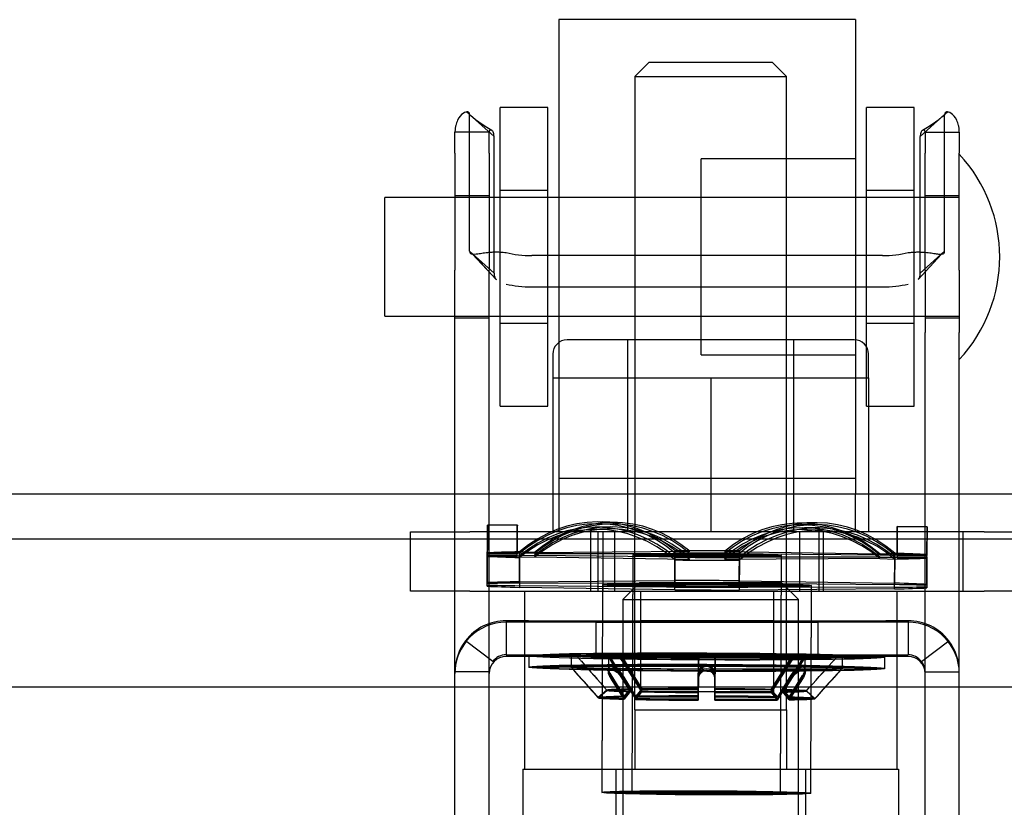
# Model space of a CAD drawing. Header units: inches. Extents: x 1 to 359, y -2 to 239.
# Tile 49 of 88: x 113.66 to 115.73, y 196.07 to 197.73. Entities that reach past the tile are written whole.
import ezdxf
from ezdxf.lldxf.tags import DXFTag

# ---------------------------------------------------------------- set-up
doc = ezdxf.new("R2010")
doc.units = ezdxf.units.IN
doc.header["$MEASUREMENT"] = 0
for name, color, linetype in [('COM70838', 7, 'Continuous'), ('COM70839-3', 7, 'Continuous'), ('COM71195-8', 7, 'Continuous'), ('COM71298-8', 7, 'Continuous'), ('Default', 7, 'Continuous'), ('HAN13068', 7, 'Continuous'), ('HAN13068_NUT', 7, 'Continuous'), ('NTS18147', 7, 'Continuous'), ('ROL87452', 7, 'Continuous'), ('RVT17786', 7, 'Continuous'), ('RVT19000', 7, 'Continuous'), ('SPC87322', 7, 'Continuous'), ('STD26122', 7, 'Continuous'), ('WAF25376', 7, 'Continuous'), ('WAM30038', 7, 'Continuous')]:
    doc.layers.add(name, color=color, linetype=linetype)
tags = doc.linetypes.add('HIDDEN2', pattern=[0.1875, 0.125, -0.0625]).pattern_tags.tags
tags[6:7] = [DXFTag(74, 4), DXFTag(75, 0), DXFTag(340, '0'), DXFTag(46, 0.0), DXFTag(50, 0.0), DXFTag(44, 0.0), DXFTag(45, 0.0)]
tags[4:5] = [DXFTag(74, 4), DXFTag(75, 0), DXFTag(340, '0'), DXFTag(46, 0.0), DXFTag(50, 0.0), DXFTag(44, 0.0), DXFTag(45, 0.0)]

# ---------------------------------------------------------------- blocks, each defined once
blk = doc.blocks.new('SE3')
at = {"layer": 'COM70838', "color": 7, "linetype": 'HIDDEN2'}
for p, q in [((114.4832, 196.5279), (114.4832, 196.6529)), ((114.4832, 196.6529), (114.6082, 196.6529)), ((115.0905, 196.6529), (114.6082, 196.6529)), ((114.8632, 196.5279), (114.8632, 196.6529)), ((114.9132, 196.6529), (114.9132, 196.5279)), ((115.6914, 196.6529), (115.1259, 196.6529)), ((115.3032, 196.5279), (115.3032, 196.6529)), ((115.3532, 196.5279), (115.3532, 196.6529)), ((115.6467, 196.6529), (115.6467, 196.5279)), ((115.6914, 196.6529), (115.7798, 196.6529)), ((114.6082, 196.5279), (114.4832, 196.5279)), ((114.6082, 196.5279), (115.6914, 196.5279)), ((115.7798, 196.5279), (115.6914, 196.5279))]:
    blk.add_line(p, q, dxfattribs=at)
at = {"layer": 'COM70839-3', "color": 7, "linetype": 'HIDDEN2'}
for p, q in [((114.6593, 197.4864), (114.6079, 197.5328)), ((114.6079, 197.2449), (114.6079, 197.5328)), ((115.5571, 197.4864), (115.6085, 197.5328)), ((115.6085, 197.2449), (115.6085, 197.5328)), ((114.649, 197.4958), (114.577, 197.4958)), ((114.577, 197.4515), (114.577, 197.4958)), ((114.649, 197.4515), (114.649, 197.4958)), ((114.6593, 197.1985), (114.6593, 197.4864)), ((115.5571, 197.1985), (115.5571, 197.4864)), ((115.5674, 197.4958), (115.6394, 197.4958)), ((115.5674, 197.4958), (115.5674, 197.4515)), ((115.6394, 197.4958), (115.6394, 197.4515)), ((114.577, 197.4515), (114.577, 197.2048)), ((114.649, 197.4515), (114.649, 197.2048)), ((115.5674, 197.2048), (115.5674, 197.4515)), ((115.6394, 197.2048), (115.6394, 197.4515)), ((114.649, 197.3614), (114.577, 197.3614)), ((115.6394, 197.3614), (115.5674, 197.3614)), ((114.6593, 197.1985), (114.6079, 197.2449)), ((114.6143, 197.2386), (114.6639, 197.1852)), ((114.6146, 197.2386), (114.6639, 197.1852)), ((115.4775, 197.2356), (114.7389, 197.2356)), ((115.5525, 197.1852), (115.6021, 197.2386)), ((115.5525, 197.1852), (115.6018, 197.2386)), ((115.5571, 197.1985), (115.6085, 197.2449)), ((114.577, 197.0737), (114.577, 197.2048)), ((114.649, 197.0737), (114.649, 197.2048)), ((115.5674, 197.2048), (115.5674, 197.0737)), ((115.6394, 197.2048), (115.6394, 197.0737)), ((115.4775, 197.1693), (114.7389, 197.1693)), ((114.577, 197.1044), (114.649, 197.1044)), ((115.5674, 197.1044), (115.6394, 197.1044)), ((114.577, 195.9767), (114.577, 197.0737)), ((114.649, 195.9767), (114.649, 197.0737)), ((115.5674, 195.9767), (115.5674, 197.0737)), ((115.6394, 195.9767), (115.6394, 197.0737)), ((114.7319, 196.4659), (114.685, 196.4659)), ((114.685, 196.4659), (114.685, 196.3939)), ((115.5314, 196.4627), (114.685, 196.4627)), ((114.7319, 196.4659), (115.4845, 196.4659)), ((114.8742, 196.4628), (114.8742, 196.4631)), ((114.8742, 196.3908), (114.8742, 196.4628)), ((114.9677, 196.4659), (114.9677, 196.3939)), ((115.2487, 196.3939), (115.2487, 196.4659)), ((115.3422, 196.4628), (115.3422, 196.4631)), ((115.3422, 196.3908), (115.3422, 196.4628)), ((115.5314, 196.4659), (115.4845, 196.4659)), ((115.5314, 196.4659), (115.5314, 196.3939)), ((114.6565, 196.3798), (114.5993, 196.4237)), ((114.5993, 196.4237), (114.5993, 196.4235)), ((114.6565, 196.3797), (114.5993, 196.4235)), ((115.56, 196.3798), (115.6171, 196.4237)), ((115.56, 196.3797), (115.6171, 196.4235)), ((115.6171, 196.4237), (115.6171, 196.4235)), ((114.685, 196.3939), (114.7319, 196.3939)), ((115.5314, 196.3907), (114.685, 196.3907)), ((114.7319, 196.3939), (115.4845, 196.3939)), ((115.4845, 196.3939), (115.5314, 196.3939)), ((114.6565, 196.3798), (114.6565, 196.3797)), ((115.56, 196.3798), (115.56, 196.3797)), ((114.649, 196.3578), (114.577, 196.3578)), ((115.5674, 196.3578), (115.6394, 196.3578))]:
    blk.add_line(p, q, dxfattribs=at)
for centre, radius, start, end in [((114.8133, 197.7714), 0.3147, 227.7117, 239.6794), ((114.813, 197.7709), 0.3142, 227.6987, 239.6836), ((115.4031, 197.7714), 0.3147, 300.3206, 312.2883), ((115.4034, 197.7709), 0.3142, 300.3164, 312.3013), ((114.685, 196.3547), 0.108, 90, 180), ((114.685, 196.3579), 0.108, 90.0017, 142.4941), ((115.5314, 196.3579), 0.108, 37.5055, 89.9987), ((115.5314, 196.3547), 0.108, 0, 90), ((114.685, 196.3578), 0.108, 142.4913, 179.9984), ((115.5314, 196.3578), 0.108, 0.0016, 37.5087), ((114.685, 196.3547), 0.036, 90, 180), ((114.685, 196.3579), 0.036, 90.0053, 142.5123), ((115.5314, 196.3579), 0.036, 37.4877, 89.9947), ((115.5314, 196.3547), 0.036, 0, 90), ((115.5314, 196.3578), 0.036, 0.003, 37.4978)]:
    blk.add_arc(centre, radius, start, end, dxfattribs=at)
for centre, major_axis, ratio, start_param, end_param in [((114.7389, 197.2747), (-0.1, 0), 0.390626, 1.001468, 1.570796), ((115.4775, 197.2747), (-0.1, 0), 0.390626, 1.570796, 2.140125), ((114.7389, 197.2084), (-0.1, 0), 0.390626, 1.001468, 1.570796), ((115.4775, 197.2084), (0.1, 0), 0.390626, 4.712389, 5.281717), ((115.1082, 196.4631), (-0.234, 0), 0.000115, 3.141593, 6.283185), ((115.1082, 196.4628), (0.234, 0), 0.000115, 3.141593, 6.283185), ((115.1082, 196.3911), (0.234, 0), 0.000115, 0, 3.141593), ((115.1082, 196.3908), (-0.234, 0), 0.000115, 0, 3.141593)]:
    blk.add_ellipse(centre, major_axis=major_axis, ratio=ratio, start_param=start_param, end_param=end_param, dxfattribs=at)
for centre, major_axis in [((115.1082, 196.4659), (-0.1405, 0)), ((115.1082, 196.3939), (0.1405, 0))]:
    blk.add_ellipse(centre, major_axis=major_axis, ratio=0.000115, dxfattribs=at)
for points, knots in [([(114.6079, 197.5328), (114.6078, 197.5332), (114.6078, 197.5337), (114.6077, 197.5342), (114.6077, 197.5344), (114.6076, 197.5346), (114.6076, 197.5347), (114.6075, 197.5356), (114.6072, 197.5362), (114.6063, 197.5376), (114.6053, 197.5382), (114.6016, 197.539), (114.598, 197.5381), (114.5901, 197.5324), (114.5859, 197.5277), (114.581, 197.5178), (114.5795, 197.5137), (114.5783, 197.5087), (114.5781, 197.5077), (114.5777, 197.5054), (114.5775, 197.504), (114.5774, 197.5025), (114.5773, 197.5019), (114.5772, 197.501), (114.5772, 197.5007), (114.5772, 197.5001), (114.5771, 197.4996), (114.5771, 197.4987), (114.577, 197.4975), (114.577, 197.4958)], [0, 0, 0, 0, 0.03125, 0.03125, 0.046875, 0.046875, 0.0625, 0.0625, 0.125, 0.125, 0.25, 0.25, 0.5, 0.5, 0.75, 0.75, 0.875, 0.875, 0.90625, 0.90625, 0.9375, 0.9375, 0.953125, 0.953125, 0.960938, 0.960938, 0.96875, 0.96875, 1, 1, 1, 1]), ([(115.6394, 197.4958), (115.6394, 197.4966), (115.6394, 197.4974), (115.6394, 197.4983), (115.6394, 197.4986), (115.6393, 197.499), (115.6393, 197.4991), (115.6392, 197.5007), (115.6391, 197.5017), (115.6387, 197.5055), (115.6383, 197.5077), (115.6369, 197.5138), (115.6355, 197.5178), (115.6305, 197.5278), (115.6263, 197.5324), (115.6184, 197.5381), (115.6148, 197.539), (115.6111, 197.5382), (115.6101, 197.5376), (115.6094, 197.5364), (115.6092, 197.5362), (115.609, 197.5357), (115.609, 197.5356), (115.6089, 197.5352), (115.6088, 197.535), (115.6087, 197.5344), (115.6086, 197.5337), (115.6085, 197.5328)], [0, 0, 0, 0, 0.015625, 0.015625, 0.023438, 0.023438, 0.03125, 0.03125, 0.0625, 0.0625, 0.125, 0.125, 0.25, 0.25, 0.5, 0.5, 0.75, 0.75, 0.875, 0.875, 0.90625, 0.90625, 0.921875, 0.921875, 0.9375, 0.9375, 1, 1, 1, 1]), ([(114.6593, 197.4864), (114.6593, 197.4871), (114.6592, 197.4887), (114.659, 197.4909), (114.6586, 197.4929), (114.6575, 197.4964), (114.655, 197.5002), (114.6517, 197.5008), (114.6501, 197.4995), (114.6495, 197.4986), (114.6492, 197.4975), (114.649, 197.4965), (114.649, 197.496), (114.649, 197.4958)], [0, 0, 0, 0, 0.068623, 0.137063, 0.205208, 0.272877, 0.535512, 0.779514, 0.837052, 0.893029, 0.947093, 0.973617, 1, 1, 1, 1]), ([(115.5674, 197.4958), (115.5674, 197.496), (115.5674, 197.4965), (115.5672, 197.4975), (115.5669, 197.4986), (115.5663, 197.4995), (115.5647, 197.5008), (115.5615, 197.5002), (115.5589, 197.4964), (115.5578, 197.4929), (115.5574, 197.4909), (115.5572, 197.4887), (115.5571, 197.4871), (115.5571, 197.4864)], [0, 0, 0, 0, 0.026381, 0.052905, 0.106971, 0.162948, 0.220486, 0.464488, 0.727123, 0.794792, 0.862936, 0.931376, 1, 1, 1, 1]), ([(114.6079, 197.2449), (114.608, 197.2441), (114.6081, 197.2426), (114.6088, 197.2408), (114.6102, 197.2396), (114.6141, 197.238), (114.6224, 197.2389), (114.6343, 197.2409), (114.6427, 197.242), (114.6508, 197.2428), (114.6606, 197.2433), (114.6724, 197.2432), (114.6807, 197.2422), (114.685, 197.2418)], [0, 0, 0, 0, 0.049102, 0.098523, 0.149018, 0.200844, 0.426475, 0.554365, 0.622319, 0.692911, 0.79099, 0.893216, 1, 1, 1, 1]), ([(115.5314, 197.2418), (115.533, 197.242), (115.5362, 197.2424), (115.5425, 197.2429), (115.5501, 197.2432), (115.5586, 197.2431), (115.5689, 197.2425), (115.5802, 197.2412), (115.591, 197.2394), (115.5991, 197.2383), (115.604, 197.2386), (115.6068, 197.2399), (115.6083, 197.2418), (115.6084, 197.2439), (115.6085, 197.2449)], [0, 0, 0, 0, 0.040175, 0.080102, 0.158226, 0.23381, 0.30692, 0.445198, 0.573002, 0.690655, 0.799398, 0.868041, 0.934412, 1, 1, 1, 1]), ([(114.6593, 197.1985), (114.6593, 197.1979), (114.6593, 197.1975), (114.6594, 197.1969), (114.6594, 197.1967), (114.6594, 197.1964), (114.6594, 197.1963), (114.6595, 197.1953), (114.6595, 197.1946), (114.6599, 197.1925), (114.6602, 197.1912), (114.6615, 197.188), (114.6626, 197.1864), (114.6642, 197.185)], [0, 0, 0, 0, 0.03125, 0.03125, 0.046875, 0.046875, 0.0625, 0.0625, 0.125, 0.125, 0.25, 0.25, 0.4598846, 0.4598846, 0.4598846, 0.4598846])]:
    blk.add_open_spline(points, degree=3, knots=knots, dxfattribs=at)
blk.add_open_spline([(115.5528, 197.1855), (115.5558, 197.1886), (115.5571, 197.1928), (115.5571, 197.1985)], degree=3, dxfattribs=at)
at = {"layer": 'COM71195-8', "color": 7, "linetype": 'Continuous'}
blk.add_line((117.6776, 196.3259), (83.8678, 196.3259), dxfattribs=at)
at = {"layer": 'COM71298-8', "color": 7, "linetype": 'HIDDEN2'}
blk.add_line((154.9257, 196.7329), (83.0557, 196.7329), dxfattribs=at)
at = {"layer": 'COM71298-8', "color": 7, "linetype": 'Continuous'}
blk.add_line((154.9257, 196.6379), (83.0557, 196.6379), dxfattribs=at)
at = {"layer": 'HAN13068', "color": 7, "linetype": 'HIDDEN2'}
for p, q in [((114.9857, 197.6429), (114.9557, 197.6129)), ((115.2457, 197.6429), (114.9857, 197.6429)), ((115.2757, 197.6129), (115.2457, 197.6429)), ((114.9557, 197.6129), (115.2757, 197.6129)), ((114.9557, 197.6129), (114.9557, 196.6529)), ((115.2757, 196.6529), (115.2757, 197.6129)), ((114.9557, 196.2779), (114.9557, 196.1529)), ((114.9557, 196.2779), (115.1157, 196.2779)), ((115.1157, 196.2779), (115.2757, 196.2779)), ((115.2757, 196.2779), (115.2757, 196.1529)), ((114.7202, 196.1529), (114.9161, 196.1529)), ((114.7202, 196.1529), (114.7202, 195.4509)), ((114.9161, 196.1529), (115.3153, 196.1529)), ((114.9161, 196.1529), (114.9161, 195.4509)), ((115.3153, 196.1529), (115.5112, 196.1529)), ((115.3153, 196.1529), (115.3153, 195.4509)), ((115.5112, 196.1529), (115.5112, 195.4509))]:
    blk.add_line(p, q, dxfattribs=at)
at = {"layer": 'HAN13068_NUT', "color": 7, "linetype": 'HIDDEN2'}
for p, q in [((115.4182, 197.0579), (114.8132, 197.0579)), ((114.9407, 197.0579), (114.9407, 196.6529)), ((115.2907, 196.6529), (115.2907, 197.0579)), ((114.7832, 197.0279), (114.7832, 196.9779)), ((115.4482, 196.9779), (115.4482, 197.0279)), ((114.7832, 196.9779), (114.9495, 196.9779)), ((114.7832, 196.9779), (114.7832, 196.6529)), ((114.9495, 196.9779), (115.1157, 196.9779)), ((115.1157, 196.9779), (115.282, 196.9779)), ((115.1157, 196.9779), (115.1157, 196.6529)), ((115.282, 196.9779), (115.4482, 196.9779)), ((115.4482, 196.9779), (115.4482, 196.6529))]:
    blk.add_line(p, q, dxfattribs=at)
for centre, start, end in [((114.8132, 197.0279), 90, 180), ((115.4182, 197.0279), 0, 90)]:
    blk.add_arc(centre, 0.03, start, end, dxfattribs=at)
at = {"layer": 'NTS18147', "color": 7, "linetype": 'HIDDEN2'}
for p, q in [((114.9193, 196.6729), (114.8878, 196.6741)), ((114.7085, 196.6673), (114.6455, 196.6676)), ((114.7085, 196.6671), (114.6455, 196.6673)), ((114.8976, 196.6593), (114.8661, 196.6583)), ((114.9036, 196.6635), (114.8721, 196.6631)), ((114.9133, 196.6695), (114.8818, 196.6701)), ((115.3291, 196.6724), (115.2976, 196.6714)), ((115.3351, 196.6683), (115.3036, 196.668)), ((115.3448, 196.6613), (115.3133, 196.6619)), ((115.3508, 196.6564), (115.3193, 196.6576)), ((115.5715, 196.6639), (115.5085, 196.6642)), ((115.5715, 196.6637), (115.5085, 196.6639)), ((114.7447, 196.6098), (115.0717, 196.6123)), ((115.0402, 196.6135), (115.0399, 196.5505)), ((115.0717, 196.6123), (115.0402, 196.6135)), ((115.1447, 196.612), (115.1762, 196.613)), ((115.1447, 196.612), (115.4717, 196.607)), ((115.176, 196.55), (115.1762, 196.613)), ((114.6452, 196.609), (114.645, 196.546)), ((114.6452, 196.6072), (114.645, 196.5442)), ((114.645, 196.5409), (114.6452, 196.6039)), ((114.645, 196.5385), (114.6452, 196.6015)), ((114.7082, 196.6087), (114.6452, 196.609)), ((114.7082, 196.607), (114.6452, 196.6072)), ((114.7082, 196.6037), (114.6452, 196.6039)), ((114.7082, 196.6013), (114.6452, 196.6015)), ((114.7082, 196.6013), (114.7082, 196.6087)), ((114.7082, 196.6037), (114.7082, 196.607)), ((114.713, 196.5481), (114.7132, 196.611)), ((114.713, 196.545), (114.7132, 196.608)), ((114.7132, 196.6026), (114.713, 196.5396)), ((114.7132, 196.5989), (114.713, 196.536)), ((114.7447, 196.6098), (114.7132, 196.611)), ((114.7447, 196.6074), (114.7132, 196.608)), ((114.7447, 196.603), (114.7132, 196.6026)), ((114.7447, 196.5999), (114.7132, 196.5989)), ((114.7447, 196.6074), (115.0717, 196.6078)), ((115.0717, 196.6), (114.7447, 196.603)), ((115.0717, 196.5949), (114.7447, 196.5999)), ((114.9517, 196.6044), (114.9498, 196.1039)), ((114.9517, 196.6041), (114.9498, 196.1037)), ((115.0402, 196.6084), (115.0399, 196.5454)), ((115.0399, 196.5367), (115.0402, 196.5997)), ((115.0399, 196.5309), (115.0402, 196.5939)), ((115.0717, 196.6078), (115.0402, 196.6084)), ((115.0717, 196.6), (115.0402, 196.5997)), ((115.0717, 196.5949), (115.0402, 196.5939)), ((115.1447, 196.6075), (115.1762, 196.6078)), ((115.1447, 196.6075), (115.4717, 196.6045)), ((115.4717, 196.6001), (115.1447, 196.5997)), ((115.1447, 196.5997), (115.1762, 196.5991)), ((115.4717, 196.5971), (115.1447, 196.5946)), ((115.1447, 196.5946), (115.1762, 196.5934)), ((115.176, 196.5448), (115.1762, 196.6078)), ((115.1762, 196.5991), (115.176, 196.5361)), ((115.1762, 196.5934), (115.176, 196.5304)), ((115.2628, 196.1027), (115.2647, 196.6031)), ((115.2628, 196.1024), (115.2647, 196.6028)), ((115.4717, 196.607), (115.5032, 196.608)), ((115.4717, 196.6045), (115.5032, 196.6049)), ((115.4717, 196.6001), (115.5032, 196.5995)), ((115.4717, 196.5971), (115.5032, 196.5959)), ((115.5032, 196.608), (115.5029, 196.545)), ((115.5032, 196.6049), (115.5029, 196.5419)), ((115.5029, 196.5365), (115.5032, 196.5995)), ((115.5029, 196.5329), (115.5032, 196.5959)), ((115.5082, 196.6056), (115.5082, 196.5982)), ((115.5082, 196.6056), (115.5712, 196.6054)), ((115.5082, 196.6038), (115.5082, 196.6005)), ((115.5082, 196.6038), (115.5712, 196.6036)), ((115.5082, 196.6005), (115.5712, 196.6003)), ((115.5082, 196.5982), (115.5712, 196.5979)), ((115.571, 196.5424), (115.5712, 196.6054)), ((115.571, 196.5406), (115.5712, 196.6036)), ((115.5712, 196.6003), (115.571, 196.5373)), ((115.5712, 196.5979), (115.571, 196.5349)), ((114.713, 196.5481), (115.0399, 196.5505)), ((115.176, 196.55), (115.5029, 196.545)), ((114.645, 196.5385), (114.645, 196.546)), ((114.645, 196.5409), (114.645, 196.5442)), ((114.713, 196.545), (115.0399, 196.5454)), ((115.0399, 196.5367), (114.713, 196.5396)), ((115.0399, 196.5309), (114.713, 196.536)), ((114.888, 196.5416), (114.8863, 196.1041)), ((114.888, 196.5413), (114.8863, 196.1039)), ((115.176, 196.5448), (115.5029, 196.5419)), ((115.5029, 196.5365), (115.176, 196.5361)), ((115.5029, 196.5329), (115.176, 196.5304)), ((115.3263, 196.1024), (115.328, 196.5399)), ((115.3263, 196.1022), (115.328, 196.5396)), ((115.571, 196.5424), (115.571, 196.5349)), ((115.571, 196.5406), (115.571, 196.5373))]:
    blk.add_line(p, q, dxfattribs=at)
for centre, major_axis, ratio, start_param, end_param in [((114.8757, 196.356), (-0.0121, -0.3181), 0.865814, 2.546334, 3.815754), ((114.9072, 196.3548), (-0.0121, -0.3181), 0.865814, 2.546334, 3.815754), ((115.3387, 196.3542), (0.0096, -0.3182), 0.8659, 2.46742, 3.736839), ((114.6442, 196.3492), (-0.0012, -0.3183), 0.000023, 2.498127, 3.767547), ((114.7072, 196.3487), (-0.0012, -0.3183), 0.000086, 2.487146, 3.756566), ((114.7072, 196.349), (-0.0012, -0.3183), 0.000023, 2.498127, 3.767547), ((114.8757, 196.3518), (-0.0061, -0.3183), 0.865981, 2.524392, 3.793812), ((114.8757, 196.3448), (0.0036, -0.3183), 0.866004, 2.489372, 3.758792), ((114.8757, 196.3401), (0.0096, -0.3182), 0.8659, 2.46742, 3.736839), ((114.9072, 196.3512), (-0.0061, -0.3183), 0.865981, 2.524392, 3.793812), ((114.9072, 196.3452), (0.0036, -0.3183), 0.866004, 2.489372, 3.758792), ((114.9072, 196.3411), (0.0096, -0.3182), 0.8659, 2.46742, 3.736839), ((115.3072, 196.3532), (0.0096, -0.3182), 0.8659, 2.46742, 3.736839), ((115.3072, 196.3497), (0.0036, -0.3183), 0.866004, 2.489372, 3.758792), ((115.3072, 196.3436), (-0.0061, -0.3183), 0.865981, 2.524392, 3.793812), ((115.3072, 196.3395), (-0.0121, -0.3181), 0.865814, 2.546334, 3.815754), ((115.3387, 196.35), (0.0036, -0.3183), 0.866004, 2.489372, 3.758792), ((115.3387, 196.343), (-0.0061, -0.3183), 0.865981, 2.524392, 3.793812), ((115.3387, 196.3383), (-0.0121, -0.3181), 0.865814, 2.546334, 3.815754), ((115.5072, 196.3459), (-0.0012, -0.3183), 0.000023, 2.498127, 3.767547), ((115.5702, 196.3453), (-0.0012, -0.3183), 0.000086, 2.487146, 3.756566), ((115.5702, 196.3456), (-0.0012, -0.3183), 0.000023, 2.498127, 3.767547), ((114.6442, 196.349), (-0.0012, -0.3183), 0.000086, 2.487146, 3.141593), ((115.5072, 196.3456), (-0.0012, -0.3183), 0.000086, 2.487146, 3.141593), ((115.1082, 196.6034), (0.5, -0.002), 0.019735, 1.434404, 1.707361), ((115.1082, 196.6034), (-0.5, 0.002), 0.019735, -0.659991, -0.387034), ((115.1082, 196.6037), (-0.5, 0.002), 0.008755, -0.660054, -0.387097), ((115.1082, 196.6037), (-0.5, 0.002), 0.008755, 0.387143, 0.6601), ((115.1082, 196.6034), (-0.5, 0.002), 0.019735, 0.387207, 0.660163), ((115.1082, 196.6037), (0.5, -0.002), 0.008755, 1.434341, 1.707298), ((115.1082, 196.6037), (-0.5, 0.002), 0.008755, 1.434341, 1.707298), ((115.1082, 196.6034), (-0.5, 0.002), 0.019735, 1.434404, 1.707361), ((115.1082, 196.6034), (0.5, -0.002), 0.019735, 0.387207, 0.660163), ((115.1082, 196.6037), (0.5, -0.002), 0.008755, 0.387143, 0.6601), ((115.1082, 196.6037), (0.5, -0.002), 0.008755, -0.660054, -0.387097), ((115.1082, 196.6034), (0.5, -0.002), 0.019735, -0.659991, -0.387034), ((115.108, 196.5405), (-0.5, 0.002), 0.019735, 4.575997, 4.848954), ((115.108, 196.5405), (-0.5, 0.002), 0.019735, -0.659991, -0.387034), ((115.108, 196.5408), (-0.5, 0.002), 0.008755, -0.660054, -0.387097), ((115.108, 196.5408), (-0.5, 0.002), 0.008755, 0.387143, 0.6601), ((115.108, 196.5405), (-0.5, 0.002), 0.019735, 0.387207, 0.660163), ((115.108, 196.5408), (-0.5, 0.002), 0.008755, 4.575934, 4.84889), ((115.108, 196.5408), (0.5, -0.002), 0.008755, 4.575934, 4.84889), ((115.108, 196.5405), (0.5, -0.002), 0.019735, 4.575997, 4.848954), ((115.108, 196.5405), (0.5, -0.002), 0.019735, 0.387207, 0.660163), ((115.108, 196.5408), (0.5, -0.002), 0.008755, 0.387143, 0.6601), ((115.108, 196.5408), (0.5, -0.002), 0.008755, -0.660054, -0.387097), ((115.108, 196.5405), (0.5, -0.002), 0.019735, -0.659991, -0.387034)]:
    blk.add_ellipse(centre, major_axis=major_axis, ratio=ratio, start_param=start_param, end_param=end_param, dxfattribs=at)
for centre, major_axis, ratio in [((115.1082, 196.6034), (0.1565, -0.0006), 0.019735), ((115.1082, 196.6037), (0.1565, -0.0006), 0.008755), ((115.108, 196.5405), (0.22, -0.0009), 0.019735), ((115.108, 196.5408), (0.22, -0.0009), 0.008755), ((115.1063, 196.103), (0.22, -0.0009), 0.019735), ((115.1063, 196.1033), (0.22, -0.0009), 0.008755), ((115.1063, 196.103), (0.1565, -0.0006), 0.019735), ((115.1063, 196.1033), (0.1565, -0.0006), 0.008755)]:
    blk.add_ellipse(centre, major_axis=major_axis, ratio=ratio, dxfattribs=at)
at = {"layer": 'ROL87452', "color": 7, "linetype": 'HIDDEN2'}
for p, q in [((114.7957, 197.7329), (114.7957, 196.7329)), ((115.4207, 197.7329), (114.7957, 197.7329)), ((115.4207, 197.7329), (115.4207, 196.7329)), ((115.0957, 197.0264), (115.0957, 197.4394)), ((115.4207, 197.4394), (115.0957, 197.4394)), ((115.0957, 197.3579), (114.7957, 197.3579)), ((114.7957, 197.1079), (115.0957, 197.1079)), ((115.0957, 197.0264), (115.4207, 197.0264))]:
    blk.add_line(p, q, dxfattribs=at)
at = {"layer": 'RVT17786', "color": 7, "linetype": 'HIDDEN2'}
for p, q in [((114.4294, 197.1079), (114.4294, 197.3579)), ((115.6394, 197.3579), (114.4294, 197.3579)), ((114.4294, 197.1079), (115.6394, 197.1079))]:
    blk.add_line(p, q, dxfattribs=at)
blk.add_arc((115.4062, 197.2329), 0.3182, 317.1291, 42.8709, dxfattribs=at)
at = {"layer": 'RVT19000', "color": 7, "linetype": 'HIDDEN2'}
for p, q in [((115.4207, 196.7659), (114.7957, 196.7659)), ((114.7957, 196.7329), (114.7957, 196.6529)), ((115.4207, 196.6529), (115.4207, 196.7329)), ((114.9132, 196.6529), (114.9132, 196.5279)), ((115.1259, 196.6529), (115.0905, 196.6529)), ((115.3032, 196.5279), (115.3032, 196.6529)), ((114.9677, 196.5279), (114.9677, 196.3159)), ((115.2487, 196.3159), (115.2487, 196.5279)), ((115.2487, 196.3159), (114.9677, 196.3159))]:
    blk.add_line(p, q, dxfattribs=at)
at = {"layer": 'SPC87322', "color": 7, "linetype": 'HIDDEN2'}
for p, q in [((114.8782, 196.6529), (114.8782, 196.5279)), ((114.8882, 196.6529), (114.8882, 196.5279)), ((114.9557, 196.2779), (114.9557, 196.6529)), ((115.2757, 196.2779), (115.2757, 196.6529)), ((115.3432, 196.6529), (115.3432, 196.5279)), ((114.7232, 196.5279), (114.7232, 196.1529)), ((115.5082, 196.1529), (115.5082, 196.5279))]:
    blk.add_line(p, q, dxfattribs=at)
at = {"layer": 'STD26122', "color": 7, "linetype": 'HIDDEN2'}
for p, q in [((114.9657, 196.5459), (114.9307, 196.5109)), ((115.2657, 196.5459), (114.9657, 196.5459)), ((115.3007, 196.5109), (115.2657, 196.5459)), ((114.9307, 196.5109), (115.3007, 196.5109)), ((114.9307, 196.5109), (114.9307, 195.5459)), ((115.3007, 195.5459), (115.3007, 196.5109))]:
    blk.add_line(p, q, dxfattribs=at)
at = {"layer": 'WAF25376', "color": 7, "linetype": 'HIDDEN2'}
for p, q in [((114.6724, 196.9179), (114.6724, 197.5479)), ((114.7724, 197.5479), (114.6724, 197.5479)), ((114.7724, 196.9179), (114.7724, 197.5479)), ((115.4441, 196.9179), (115.4441, 197.5479)), ((115.5441, 197.5479), (115.4441, 197.5479)), ((115.5441, 196.9179), (115.5441, 197.5479)), ((114.7724, 197.3729), (114.6724, 197.3729)), ((115.5441, 197.3729), (115.4441, 197.3729)), ((114.6724, 197.0929), (114.7724, 197.0929)), ((115.4441, 197.0929), (115.5441, 197.0929)), ((114.6724, 196.9179), (114.7724, 196.9179)), ((115.4441, 196.9179), (115.5441, 196.9179))]:
    blk.add_line(p, q, dxfattribs=at)
at = {"layer": 'WAM30038', "color": 7, "linetype": 'HIDDEN2'}
for p, q in [((114.7324, 196.3922), (114.7323, 196.3682)), ((114.7324, 196.392), (114.7323, 196.368)), ((114.8216, 196.3919), (114.8215, 196.3679)), ((114.8216, 196.3916), (114.8215, 196.3676)), ((114.8329, 196.392), (114.8391, 196.385)), ((114.8391, 196.3847), (114.8329, 196.3917)), ((114.9002, 196.395), (114.9001, 196.3655)), ((114.9002, 196.3932), (114.9001, 196.3637)), ((114.9002, 196.3899), (114.9001, 196.3604)), ((114.9002, 196.3876), (114.9001, 196.358)), ((114.9053, 196.3862), (114.9017, 196.3932)), ((114.9017, 196.39), (114.9053, 196.3831)), ((114.9017, 196.3877), (114.9053, 196.3809)), ((114.946, 196.3218), (114.9053, 196.3879)), ((114.946, 196.3206), (114.9053, 196.3862)), ((114.9053, 196.3831), (114.946, 196.3182)), ((114.9248, 196.3933), (114.93, 196.3863)), ((114.93, 196.3828), (114.9248, 196.3897)), ((114.93, 196.3803), (114.9248, 196.3871)), ((114.93, 196.3882), (114.9708, 196.3222)), ((114.93, 196.3863), (114.9708, 196.3207)), ((115.0896, 196.3227), (115.0898, 196.3889)), ((115.0896, 196.3207), (115.0899, 196.3863)), ((115.0897, 196.3528), (115.0898, 196.3889)), ((115.0897, 196.3501), (115.0899, 196.3863)), ((115.091, 196.3884), (115.0898, 196.3816)), ((115.0899, 196.3863), (115.091, 196.3932)), ((115.091, 196.3851), (115.0899, 196.3783)), ((115.1237, 196.3931), (115.1249, 196.3861)), ((115.1248, 196.3814), (115.1237, 196.3883)), ((115.1248, 196.3888), (115.1246, 196.3226)), ((115.1249, 196.3861), (115.1246, 196.3205)), ((115.1247, 196.3527), (115.1248, 196.3888)), ((115.1247, 196.35), (115.1249, 196.3861)), ((115.2434, 196.3211), (115.2847, 196.3869)), ((115.2434, 196.3196), (115.2847, 196.3849)), ((115.3094, 196.3863), (115.2682, 196.3206)), ((115.3094, 196.3846), (115.2682, 196.3193)), ((115.2847, 196.3849), (115.2899, 196.3918)), ((115.2899, 196.3882), (115.2847, 196.3814)), ((115.2899, 196.3857), (115.2847, 196.3789)), ((115.3131, 196.3916), (115.3094, 196.3846)), ((115.3094, 196.3815), (115.313, 196.3884)), ((115.3094, 196.3793), (115.3131, 196.3861)), ((115.3145, 196.3639), (115.3146, 196.3934)), ((115.3145, 196.3621), (115.3146, 196.3916)), ((115.3145, 196.3587), (115.3146, 196.3883)), ((115.3145, 196.3564), (115.3146, 196.3859)), ((115.3756, 196.3829), (115.3819, 196.3898)), ((115.3819, 196.3895), (115.3756, 196.3826)), ((115.3931, 196.3656), (115.3932, 196.3896)), ((115.3931, 196.3654), (115.3932, 196.3894)), ((115.4823, 196.3653), (115.4824, 196.3893)), ((115.4823, 196.365), (115.4824, 196.389)), ((114.9053, 196.3809), (114.946, 196.3164)), ((114.9708, 196.3179), (114.93, 196.3828)), ((114.9708, 196.3159), (114.93, 196.3803)), ((115.0898, 196.3816), (115.0896, 196.317)), ((115.0899, 196.3783), (115.0896, 196.3144)), ((115.0897, 196.3454), (115.0898, 196.3816)), ((115.0897, 196.3422), (115.0899, 196.3783)), ((115.1246, 196.3169), (115.1248, 196.3814)), ((115.1246, 196.3143), (115.1249, 196.3782)), ((115.1247, 196.3453), (115.1248, 196.3814)), ((115.1247, 196.3421), (115.1249, 196.3782)), ((115.2847, 196.3814), (115.2434, 196.3168)), ((115.2847, 196.3789), (115.2434, 196.3148)), ((115.2682, 196.3169), (115.3094, 196.3815)), ((115.2682, 196.3152), (115.3094, 196.3793)), ((114.9051, 196.3517), (114.9333, 196.3062)), ((114.9051, 196.3501), (114.9333, 196.3048)), ((114.9333, 196.3022), (114.9051, 196.347)), ((114.9333, 196.3003), (114.9051, 196.3447)), ((114.958, 196.3066), (114.9299, 196.3521)), ((114.958, 196.3049), (114.9299, 196.3502)), ((114.9299, 196.3466), (114.958, 196.3019)), ((114.9299, 196.3442), (114.958, 196.2997)), ((115.0897, 196.3528), (115.0895, 196.3071)), ((115.0897, 196.3501), (115.0895, 196.3049)), ((115.0895, 196.3009), (115.0897, 196.3454)), ((115.0895, 196.2981), (115.0897, 196.3422)), ((115.1245, 196.307), (115.1247, 196.3527)), ((115.1245, 196.3047), (115.1247, 196.35)), ((115.1247, 196.3453), (115.1245, 196.3008)), ((115.1247, 196.3421), (115.1245, 196.298)), ((115.2845, 196.3507), (115.2561, 196.3054)), ((115.2845, 196.3488), (115.2561, 196.3038)), ((115.2561, 196.3007), (115.2845, 196.3453)), ((115.2561, 196.2986), (115.2845, 196.3428)), ((115.2808, 196.3048), (115.3093, 196.3502)), ((115.2808, 196.3034), (115.3093, 196.3485)), ((115.3093, 196.3454), (115.2808, 196.3008)), ((115.3093, 196.3432), (115.2808, 196.2989)), ((114.9333, 196.3062), (114.946, 196.3218)), ((114.9708, 196.3222), (114.958, 196.3066)), ((115.0895, 196.3071), (115.0896, 196.3227)), ((115.1246, 196.3226), (115.1245, 196.307)), ((115.2561, 196.3054), (115.2434, 196.3211)), ((114.8968, 196.3197), (114.8788, 196.3039)), ((114.8968, 196.3197), (114.8788, 196.3038)), ((114.8788, 196.3036), (114.8968, 196.3194)), ((114.8788, 196.3031), (114.8968, 196.319)), ((114.9333, 196.3048), (114.946, 196.3206)), ((114.946, 196.3182), (114.9333, 196.3022)), ((114.946, 196.3164), (114.9333, 196.3003)), ((114.9708, 196.3207), (114.958, 196.3049)), ((114.958, 196.3019), (114.9708, 196.3179)), ((114.958, 196.2997), (114.9708, 196.3159)), ((115.0895, 196.3049), (115.0896, 196.3207)), ((115.0896, 196.317), (115.0895, 196.3009)), ((115.0896, 196.3144), (115.0895, 196.2981)), ((115.1246, 196.3205), (115.1245, 196.3047)), ((115.1245, 196.3008), (115.1246, 196.3169)), ((115.1245, 196.298), (115.1246, 196.3143)), ((115.2561, 196.3038), (115.2434, 196.3196)), ((115.2434, 196.3168), (115.2561, 196.3007)), ((115.2434, 196.3148), (115.2561, 196.2986)), ((115.2682, 196.3206), (115.2808, 196.3048)), ((115.2682, 196.3193), (115.2808, 196.3034)), ((115.2808, 196.3008), (115.2682, 196.3169)), ((115.2808, 196.2989), (115.2682, 196.3152)), ((115.3353, 196.3021), (115.3174, 196.3181)), ((115.3353, 196.302), (115.3174, 196.318)), ((115.3174, 196.3178), (115.3353, 196.3018)), ((115.3174, 196.3173), (115.3353, 196.3013))]:
    blk.add_line(p, q, dxfattribs=at)
for centre, radius, start, end in [((114.396, 195.9593), 0.5899, 41.3331, 43.8346), ((113.7656, 195.3954), 1.4355, 41.6084, 42.6453), ((115.1014, 196.6008), 0.3643, 219.7945, 223.9037), ((115.1079, 196.3539), 0.0183, 92.0702, 183.3461), ((115.1079, 196.3511), 0.0182, 91.7813, 183.0723), ((115.1078, 196.3462), 0.0181, 91.525, 182.4074), ((115.1064, 196.3538), 0.0184, 356.4974, 87.2007), ((115.1065, 196.351), 0.0182, 356.7377, 87.516), ((115.1067, 196.3463), 0.018, 356.9293, 88.2404), ((116.2808, 195.5325), 1.2175, 136.8155, 138.0381), ((115.7889, 195.9784), 0.5537, 135.6347, 138.2995), ((115.644, 196.1195), 0.3514, 135.5782, 139.8381), ((115.1077, 196.3429), 0.018, 91.1992, 182.1362), ((115.1068, 196.343), 0.0179, 357.2193, 88.5401)]:
    blk.add_arc(centre, radius, start, end, dxfattribs=at)
for centre, ratio in [((115.1074, 196.3905), 0.019735), ((115.1074, 196.3908), 0.008755), ((115.1073, 196.3665), 0.019735), ((115.1073, 196.3668), 0.008755)]:
    blk.add_ellipse(centre, major_axis=(-0.375, 0.0015), ratio=ratio, dxfattribs=at)
for centre, major_axis, ratio, start_param, end_param in [((114.8391, 196.3918), (0.0175, -0.0001), 0.008755, 1.935162, 4.348069), ((114.8391, 196.3915), (0.0175, -0.0001), 0.019735, 1.935225, 4.348132), ((115.1074, 196.3905), (-0.275, 0.0011), 0.019735, -0.725818, -0.059408), ((115.1074, 196.3908), (-0.275, 0.0011), 0.008755, -0.725881, -0.059471), ((115.1074, 196.3908), (-0.275, 0.0011), 0.008755, 0.059517, 0.725927), ((115.1074, 196.3905), (-0.275, 0.0011), 0.019735, 0.059581, 0.72599), ((114.9177, 196.395), (0.0175, -0.0001), 0.019735, 1.149827, 3.562734), ((114.9177, 196.3932), (0.0175, -0.0001), 0.008755, 1.149764, 3.562671), ((114.9177, 196.3898), (0.0175, -0.0001), 0.008755, 2.72056, 5.133467), ((114.9177, 196.3875), (0.0175, -0.0001), 0.019735, 2.720624, 5.133531), ((115.1074, 196.3905), (-0.275, 0.0011), 0.019735, -1.511216, -0.844806), ((115.1074, 196.3908), (-0.275, 0.0011), 0.008755, -1.511279, -0.844869), ((115.1074, 196.3908), (-0.275, 0.0011), 0.008755, 0.844915, 1.511325), ((115.1074, 196.3905), (-0.275, 0.0011), 0.019735, 0.844979, 1.511388), ((115.1074, 196.3958), (0.0175, -0.0001), 0.019735, 0.364429, 2.777336), ((115.1074, 196.3931), (0.0175, -0.0001), 0.008755, 0.364366, 2.777273), ((115.1074, 196.3884), (-0.0175, 0.0001), 0.008755, 0.364366, 2.777273), ((115.1074, 196.3852), (-0.0175, 0.0001), 0.019735, 0.364429, 2.777336), ((115.1074, 196.3905), (0.275, -0.0011), 0.019735, 0.844979, 1.511388), ((115.1074, 196.3908), (0.275, -0.0011), 0.008755, 0.844915, 1.511325), ((115.1074, 196.3908), (0.275, -0.0011), 0.008755, -1.511279, -0.844869), ((115.1074, 196.3905), (0.275, -0.0011), 0.019735, -1.511216, -0.844806), ((115.2971, 196.3935), (-0.0175, 0.0001), 0.019735, 2.720624, 5.133531), ((115.2971, 196.3917), (-0.0175, 0.0001), 0.008755, 2.72056, 5.133467), ((115.2971, 196.3884), (-0.0175, 0.0001), 0.008755, 1.149764, 3.562671), ((115.2971, 196.386), (-0.0175, 0.0001), 0.019735, 1.149827, 3.562734), ((115.1074, 196.3905), (0.275, -0.0011), 0.019735, 0.059581, 0.72599), ((115.1074, 196.3908), (0.275, -0.0011), 0.008755, -0.725881, -0.059471), ((115.1074, 196.3908), (0.275, -0.0011), 0.008755, 0.059517, 0.725927), ((115.1074, 196.3905), (0.275, -0.0011), 0.019735, -0.725818, -0.059408), ((115.3757, 196.3897), (-0.0175, 0.0001), 0.008755, 1.935162, 4.348069), ((115.3757, 196.3894), (-0.0175, 0.0001), 0.019735, 1.935225, 4.348132), ((115.1073, 196.3665), (0.2858, -0.0011), 0.019735, 2.356281, 3.141679), ((115.1073, 196.3668), (0.2858, -0.0011), 0.008755, 2.356218, 3.141616), ((115.1073, 196.3668), (-0.2858, 0.0011), 0.008755, 0.000023, 0.785421), ((115.1073, 196.3665), (-0.2858, 0.0011), 0.019735, 0.000086, 0.785484), ((115.1073, 196.3665), (-0.2858, 0.0011), 0.019735, 4.712475, 5.497873), ((115.1073, 196.3668), (-0.2858, 0.0011), 0.008755, 4.712412, 5.49781), ((115.1073, 196.3668), (-0.2858, 0.0011), 0.008755, 0.785421, 1.570819), ((115.1073, 196.3665), (-0.2858, 0.0011), 0.019735, 0.785484, 1.570883), ((115.1073, 196.3665), (0.2858, -0.0011), 0.019735, 0.785484, 1.570883), ((115.1073, 196.3668), (0.2858, -0.0011), 0.008755, 0.785421, 1.570819), ((115.1073, 196.3668), (0.2858, -0.0011), 0.008755, 4.712412, 5.49781), ((115.1073, 196.3665), (0.2858, -0.0011), 0.019735, 0.000086, 0.785484), ((115.1073, 196.3668), (0.2858, -0.0011), 0.008755, 0.000023, 0.785421), ((115.1073, 196.3668), (-0.2858, 0.0011), 0.008755, 2.356218, 3.141616), ((115.1073, 196.3665), (-0.2858, 0.0011), 0.019735, 2.356281, 3.141679), ((115.1073, 196.3665), (0.2858, -0.0011), 0.019735, 4.712475, 5.497873), ((115.1071, 196.3185), (-0.211, 0.0008), 0.019735, -0.702278, -0.082948), ((115.1071, 196.3185), (-0.211, 0.0008), 0.019735, -1.487676, -0.868346), ((115.1071, 196.3188), (-0.211, 0.0008), 0.008755, -1.48774, -0.868409), ((115.1071, 196.3185), (0.211, -0.0008), 0.019735, 0.868518, 1.487849), ((115.107, 196.3026), (-0.2289, 0.0009), 0.019735, -0.708797, -0.076428), ((115.107, 196.3028), (-0.2289, 0.0009), 0.008755, -0.708861, -0.076492), ((115.107, 196.3028), (-0.2289, 0.0009), 0.008755, 0.076538, 0.708907), ((115.107, 196.3026), (-0.2289, 0.0009), 0.019735, 0.076601, 0.70897), ((115.1071, 196.3188), (-0.211, 0.0008), 0.008755, -0.702341, -0.083011), ((115.1071, 196.3188), (-0.211, 0.0008), 0.008755, 0.083057, 0.702387), ((115.1071, 196.3185), (-0.211, 0.0008), 0.019735, 0.08312, 0.702451), ((115.107, 196.3026), (-0.2289, 0.0009), 0.019735, -1.494195, -0.861827), ((115.107, 196.3028), (-0.2289, 0.0009), 0.008755, -1.494259, -0.86189), ((115.107, 196.3028), (-0.2289, 0.0009), 0.008755, 0.861936, 1.494305), ((115.1071, 196.3188), (-0.211, 0.0008), 0.008755, 0.868455, 1.487786), ((115.1071, 196.3185), (-0.211, 0.0008), 0.019735, 0.868518, 1.487849), ((115.107, 196.3026), (0.2289, -0.0009), 0.019735, 0.861999, 1.494368), ((115.107, 196.3028), (0.2289, -0.0009), 0.008755, 0.861936, 1.494305), ((115.107, 196.3028), (0.2289, -0.0009), 0.008755, -1.494259, -0.86189), ((115.1071, 196.3188), (0.211, -0.0008), 0.008755, 0.868455, 1.487786), ((115.1071, 196.3188), (0.211, -0.0008), 0.008755, -1.48774, -0.868409), ((115.1071, 196.3185), (0.211, -0.0008), 0.019735, -1.487676, -0.868346), ((115.1071, 196.3185), (0.211, -0.0008), 0.019735, 0.08312, 0.702451), ((115.1071, 196.3188), (0.211, -0.0008), 0.008755, 0.083057, 0.702387), ((115.1071, 196.3188), (0.211, -0.0008), 0.008755, -0.702341, -0.083011), ((115.1071, 196.3185), (0.211, -0.0008), 0.019735, -0.702278, -0.082948), ((115.107, 196.3026), (0.2289, -0.0009), 0.019735, 0.076601, 0.70897), ((115.107, 196.3028), (0.2289, -0.0009), 0.008755, 0.076538, 0.708907), ((115.107, 196.3028), (0.2289, -0.0009), 0.008755, -0.708861, -0.076492), ((115.107, 196.3026), (0.2289, -0.0009), 0.019735, -0.708797, -0.076428), ((115.107, 196.3026), (-0.2289, 0.0009), 0.019735, 0.861999, 1.494368), ((115.107, 196.3026), (0.2289, -0.0009), 0.019735, -1.494195, -0.861827)]:
    blk.add_ellipse(centre, major_axis=major_axis, ratio=ratio, start_param=start_param, end_param=end_param, dxfattribs=at)
for points, knots in [([(114.8391, 196.385), (114.8405, 196.3834), (114.8419, 196.3819), (114.8433, 196.3803), (114.8611, 196.3601), (114.879, 196.3399), (114.8968, 196.3197)], [0, 0, 0, 0, 0.073129, 0.073129, 0.073129, 1, 1, 1, 1]), ([(114.8391, 196.385), (114.8405, 196.3834), (114.8419, 196.3818), (114.8433, 196.3802), (114.8611, 196.36), (114.879, 196.3398), (114.8968, 196.3197)], [0, 0, 0, 0, 0.073129, 0.073129, 0.073129, 1, 1, 1, 1]), ([(114.9052, 196.3693), (114.9032, 196.3693), (114.9017, 196.3685), (114.9001, 196.3659), (114.8999, 196.3643), (114.9006, 196.3587), (114.9024, 196.3544), (114.9051, 196.3501)], [0, 0, 0, 0, 0.25, 0.25, 0.5, 0.5, 1, 1, 1, 1]), ([(114.9051, 196.347), (114.9038, 196.3491), (114.9027, 196.3512), (114.901, 196.3553), (114.9004, 196.3573), (114.8999, 196.3609), (114.9001, 196.3626), (114.9017, 196.365), (114.9032, 196.3658), (114.9052, 196.3658)], [0, 0, 0, 0, 0.25, 0.25, 0.5, 0.5, 0.75, 0.75, 1, 1, 1, 1]), ([(114.9001, 196.3655), (114.9001, 196.3651), (114.9001, 196.3647), (114.9006, 196.3604), (114.9024, 196.3561), (114.9051, 196.3517)], [0.4388777, 0.4388777, 0.4388777, 0.4388777, 0.5, 0.5, 1, 1, 1, 1]), ([(114.9299, 196.3521), (114.9285, 196.3543), (114.927, 196.3564), (114.9235, 196.3606), (114.9215, 196.3626), (114.9171, 196.3663), (114.9147, 196.368), (114.9098, 196.3705), (114.9072, 196.3713), (114.9052, 196.3713)], [0, 0, 0, 0, 0.25, 0.25, 0.5, 0.5, 0.75, 0.75, 1, 1, 1, 1]), ([(114.9299, 196.3502), (114.9285, 196.3523), (114.927, 196.3545), (114.9235, 196.3586), (114.9215, 196.3606), (114.9171, 196.3643), (114.9147, 196.366), (114.9098, 196.3685), (114.9072, 196.3693), (114.9052, 196.3693)], [0, 0, 0, 0, 0.25, 0.25, 0.5, 0.5, 0.75, 0.75, 1, 1, 1, 1]), ([(114.9052, 196.3658), (114.9072, 196.3658), (114.9098, 196.3649), (114.9147, 196.3624), (114.9171, 196.3607), (114.9236, 196.3552), (114.9272, 196.3509), (114.9299, 196.3466)], [0, 0, 0, 0, 0.25, 0.25, 0.5, 0.5, 1, 1, 1, 1]), ([(114.9052, 196.3633), (114.9072, 196.3632), (114.9098, 196.3624), (114.9147, 196.3598), (114.9171, 196.3582), (114.9236, 196.3526), (114.9272, 196.3484), (114.9299, 196.3442)], [0, 0, 0, 0, 0.25, 0.25, 0.5, 0.5, 1, 1, 1, 1]), ([(115.3094, 196.3697), (115.3073, 196.3697), (115.3048, 196.369), (115.2999, 196.3665), (115.2975, 196.3649), (115.2908, 196.3594), (115.2873, 196.3551), (115.2845, 196.3507)], [0, 0, 0, 0, 0.25, 0.25, 0.5, 0.5, 1, 1, 1, 1]), ([(115.3094, 196.3677), (115.3073, 196.3678), (115.3048, 196.367), (115.2999, 196.3645), (115.2975, 196.3628), (115.2908, 196.3573), (115.2873, 196.3531), (115.2845, 196.3488)], [0, 0, 0, 0, 0.25, 0.25, 0.5, 0.5, 1, 1, 1, 1]), ([(115.2845, 196.3453), (115.2859, 196.3474), (115.2875, 196.3495), (115.291, 196.3535), (115.293, 196.3556), (115.2974, 196.3592), (115.2998, 196.3609), (115.3048, 196.3634), (115.3073, 196.3642), (115.3094, 196.3642)], [0, 0, 0, 0, 0.25, 0.25, 0.5, 0.5, 0.75, 0.75, 1, 1, 1, 1]), ([(115.3093, 196.3485), (115.3107, 196.3506), (115.3118, 196.3527), (115.3135, 196.3569), (115.3142, 196.3589), (115.3146, 196.3626), (115.3144, 196.3643), (115.3129, 196.3669), (115.3114, 196.3677), (115.3094, 196.3677)], [0, 0, 0, 0, 0.25, 0.25, 0.5, 0.5, 0.75, 0.75, 1, 1, 1, 1]), ([(115.3094, 196.3642), (115.3114, 196.3642), (115.3129, 196.3634), (115.3144, 196.361), (115.3146, 196.3593), (115.3139, 196.3538), (115.312, 196.3496), (115.3093, 196.3454)], [0, 0, 0, 0, 0.25, 0.25, 0.5, 0.5, 1, 1, 1, 1]), ([(115.3093, 196.3502), (115.3106, 196.3523), (115.3118, 196.3545), (115.3135, 196.3586), (115.3141, 196.3607), (115.3144, 196.363), (115.3145, 196.3635), (115.3145, 196.3639)], [0, 0, 0, 0, 0.25, 0.25, 0.5, 0.5, 0.5625444, 0.5625444, 0.5625444, 0.5625444]), ([(115.3174, 196.3181), (115.3354, 196.3381), (115.3534, 196.3582), (115.3714, 196.3782), (115.3728, 196.3798), (115.3742, 196.3814), (115.3756, 196.3829)], [0, 0, 0, 0, 0.926871, 0.926871, 0.926871, 1, 1, 1, 1]), ([(115.3174, 196.318), (115.3354, 196.3381), (115.3534, 196.3581), (115.3714, 196.3781), (115.3728, 196.3797), (115.3742, 196.3813), (115.3756, 196.3829)], [0, 0, 0, 0, 0.926871, 0.926871, 0.926871, 1, 1, 1, 1]), ([(114.8788, 196.3039), (114.8674, 196.3168), (114.856, 196.3296), (114.8446, 196.3425), (114.8427, 196.3447), (114.8408, 196.3468), (114.8389, 196.3489)], [0, 0, 0, 0, 0.858552, 0.858552, 0.858552, 1, 1, 1, 1]), ([(114.8788, 196.3038), (114.8674, 196.3167), (114.856, 196.3296), (114.8446, 196.3425), (114.8427, 196.3446), (114.8408, 196.3467), (114.8389, 196.3488)], [0, 0, 0, 0, 0.858552, 0.858552, 0.858552, 1, 1, 1, 1]), ([(114.8389, 196.3482), (114.8408, 196.346), (114.8427, 196.3439), (114.8446, 196.3418), (114.856, 196.3289), (114.8674, 196.316), (114.8788, 196.3031)], [0, 0, 0, 0, 0.141448, 0.141448, 0.141448, 1, 1, 1, 1]), ([(114.9051, 196.3447), (114.9038, 196.3469), (114.9027, 196.3489), (114.901, 196.353), (114.9004, 196.355), (114.9001, 196.3572), (114.9001, 196.3576), (114.9001, 196.3581)], [0, 0, 0, 0, 0.25, 0.25, 0.5, 0.5, 0.5625444, 0.5625444, 0.5625444, 0.5625444]), ([(115.2845, 196.3428), (115.2859, 196.3449), (115.2875, 196.347), (115.291, 196.351), (115.293, 196.353), (115.2974, 196.3567), (115.2998, 196.3583), (115.3048, 196.3609), (115.3073, 196.3617), (115.3094, 196.3617)], [0, 0, 0, 0, 0.25, 0.25, 0.5, 0.5, 0.75, 0.75, 1, 1, 1, 1]), ([(115.3094, 196.3617), (115.3114, 196.3617), (115.3129, 196.361), (115.3144, 196.3586), (115.3146, 196.3569), (115.3139, 196.3516), (115.312, 196.3474), (115.3093, 196.3432)], [0, 0, 0, 0, 0.25, 0.25, 0.5, 0.5, 1, 1, 1, 1]), ([(115.3755, 196.3468), (115.3736, 196.3447), (115.3717, 196.3426), (115.3698, 196.3405), (115.3583, 196.3277), (115.3468, 196.3149), (115.3353, 196.3021)], [0, 0, 0, 0, 0.141448, 0.141448, 0.141448, 1, 1, 1, 1]), ([(115.3755, 196.3467), (115.3736, 196.3446), (115.3717, 196.3425), (115.3698, 196.3404), (115.3583, 196.3276), (115.3468, 196.3148), (115.3353, 196.302)], [0, 0, 0, 0, 0.141448, 0.141448, 0.141448, 1, 1, 1, 1]), ([(115.3353, 196.3013), (115.3468, 196.3141), (115.3583, 196.3269), (115.3698, 196.3397), (115.3717, 196.3418), (115.3736, 196.3439), (115.3755, 196.3461)], [0, 0, 0, 0, 0.858552, 0.858552, 0.858552, 1, 1, 1, 1])]:
    blk.add_open_spline(points, degree=3, knots=knots, dxfattribs=at)

msp = doc.modelspace()

# ---------------------------------------------------------------- block references
at = {"layer": 'Default'}
msp.add_blockref('SE3', (0, 0), dxfattribs=at)

doc.saveas('drawing.dxf')
